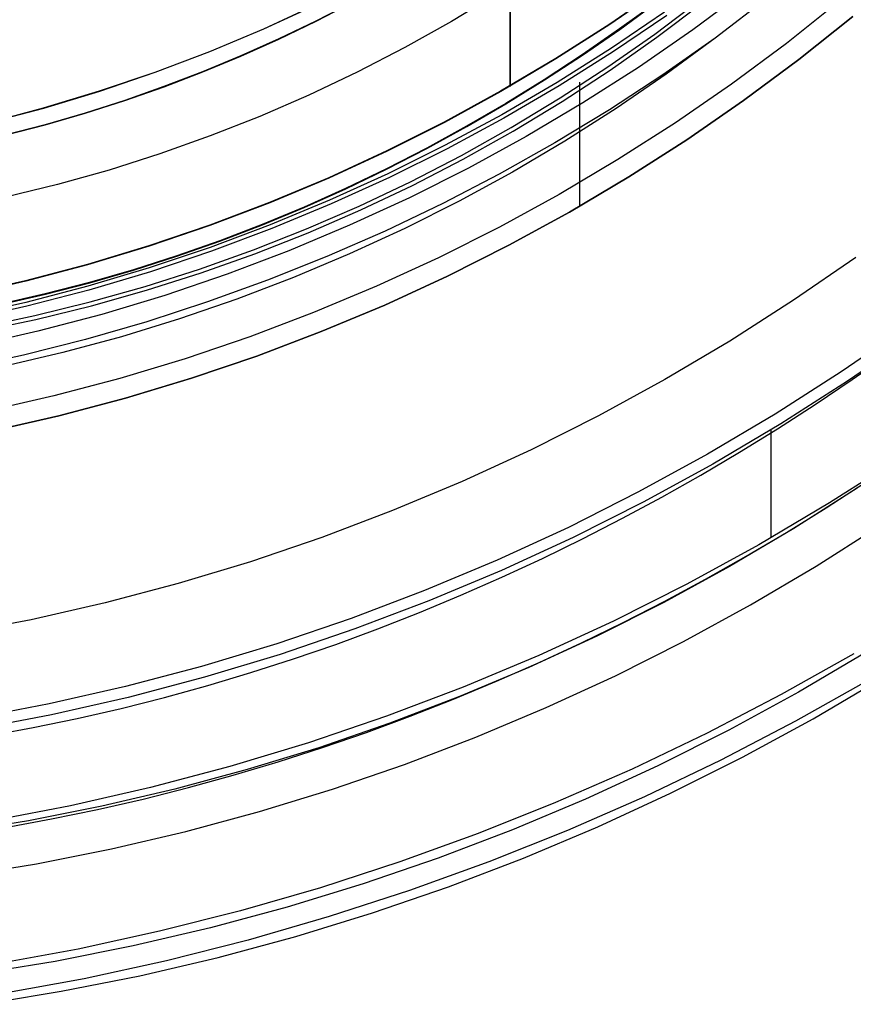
# Model space of a CAD drawing. Header units: millimetres. Extents: x 10802 to 11966, y -167 to 850.
# Tile 89 of 182: x 11387 to 11396, y 456 to 466. Entities that reach past the tile are written whole.
import ezdxf

# ---------------------------------------------------------------- set-up
doc = ezdxf.new("R2010")
doc.units = ezdxf.units.MM
doc.layers.add('1', color=7, linetype='Continuous')

msp = doc.modelspace()

# ---------------------------------------------------------------- linework, layer by layer
at = {"layer": '1', "color": 250, "true_color": 0x111111}
for p, q in [((11392.571, 500.169, 107.478), (11392.571, 465.524, 107.478)), ((11392.573, 473.789, 225.2), (11392.573, 465.52, 225.2)), ((11394.215, 466.583, 107.478), (11393.647, 466.191, 107.478)), ((11394.215, 466.583, 125.94), (11393.647, 466.191, 125.94)), ((11394.217, 466.58, 225.2), (11393.649, 466.188, 225.2)), ((11394.217, 466.58, 224.334), (11393.649, 466.188, 224.334)), ((11395.11, 466.552, 231.702), (11394.54, 466.129, 231.702)), ((11390.88, 466.428, 41.909), (11390.483, 466.224, 41.909)), ((11390.88, 466.428, 46.313), (11390.483, 466.224, 46.313)), ((11392.433, 466.517, 145.478), (11391.941, 466.219, 145.478)), ((11394.13, 466.084, 96.131), (11394.621, 466.455, 96.131)), ((11395.355, 466.481, 222.7), (11394.781, 466.039, 222.7)), ((11396.123, 466.441, 231.003), (11395.548, 465.983, 231.003)), ((11390.49, 466.401, 44.111), (11389.917, 466.137, 44.111)), ((11390.49, 466.399, 100.32), (11389.918, 466.135, 100.32)), ((11390.484, 466.222, 98.104), (11390.881, 466.426, 98.104)), ((11390.881, 466.426, 102.536), (11390.484, 466.222, 102.536)), ((11394.149, 466.425, 144.403), (11393.753, 466.138, 144.403)), ((11393.756, 466.134, 223.468), (11394.151, 466.422, 223.468)), ((11394.154, 466.049, 48.331), (11394.646, 466.42, 48.331)), ((11390.483, 466.224, 41.909), (11390.082, 466.031, 41.909)), ((11390.483, 466.224, 46.313), (11390.082, 466.031, 46.313)), ((11390.082, 466.029, 98.104), (11390.484, 466.222, 98.104)), ((11390.484, 466.222, 102.536), (11390.082, 466.029, 102.536)), ((11391.941, 466.219, 145.478), (11391.439, 465.937, 145.478)), ((11394.235, 466.32, 96.131), (11393.664, 465.932, 96.131)), ((11394.26, 466.285, 48.331), (11393.688, 465.896, 48.331)), ((11396.263, 466.271, 48.331), (11395.683, 465.808, 48.331)), ((11395.683, 465.808, 96.131), (11396.263, 466.271, 96.131)), ((11389.917, 466.137, 44.111), (11389.336, 465.893, 44.111)), ((11389.918, 466.135, 100.32), (11389.337, 465.892, 100.32)), ((11393.647, 466.191, 107.478), (11393.065, 465.819, 107.478)), ((11393.647, 466.191, 125.94), (11393.065, 465.819, 125.94)), ((11393.649, 466.188, 225.2), (11393.067, 465.815, 225.2)), ((11393.649, 466.188, 224.334), (11393.067, 465.815, 224.334)), ((11393.753, 466.138, 144.403), (11393.351, 465.86, 144.403)), ((11393.353, 465.856, 223.468), (11393.756, 466.134, 223.468)), ((11394.54, 466.129, 231.702), (11393.956, 465.725, 231.702)), ((11390.082, 466.031, 41.909), (11389.675, 465.848, 41.909)), ((11390.082, 466.031, 46.313), (11389.675, 465.848, 46.313)), ((11389.676, 465.847, 98.104), (11390.082, 466.029, 98.104)), ((11390.082, 466.029, 102.536), (11389.676, 465.847, 102.536)), ((11393.626, 465.731, 96.131), (11394.13, 466.084, 96.131)), ((11393.65, 465.694, 48.331), (11394.154, 466.049, 48.331)), ((11394.781, 466.039, 222.7), (11394.218, 465.645, 222.7)), ((11394.781, 466.039, 222.7), (11394.254, 465.651, 222.7)), ((11391.439, 465.937, 145.478), (11390.928, 465.673, 145.478)), ((11393.664, 465.932, 96.131), (11393.08, 465.563, 96.131)), ((11395.548, 465.983, 231.003), (11394.958, 465.545, 231.003)), ((11389.336, 465.893, 44.111), (11388.747, 465.67, 44.111)), ((11389.337, 465.892, 100.32), (11388.748, 465.668, 100.32)), ((11389.675, 465.848, 41.909), (11389.263, 465.677, 41.909)), ((11389.675, 465.848, 46.313), (11389.263, 465.677, 46.313)), ((11389.264, 465.675, 98.104), (11389.676, 465.847, 98.104)), ((11389.676, 465.847, 102.536), (11389.264, 465.675, 102.536)), ((11393.065, 465.819, 107.478), (11392.471, 465.467, 107.478)), ((11393.065, 465.819, 125.94), (11392.471, 465.467, 125.94)), ((11393.067, 465.815, 225.2), (11392.473, 465.463, 225.2)), ((11393.067, 465.815, 224.334), (11392.473, 465.463, 224.334)), ((11393.351, 465.86, 144.403), (11392.942, 465.592, 144.403)), ((11392.944, 465.589, 223.468), (11393.353, 465.856, 223.468)), ((11393.688, 465.896, 48.331), (11393.103, 465.526, 48.331)), ((11395.683, 465.808, 48.331), (11395.087, 465.366, 48.331)), ((11395.087, 465.366, 96.131), (11395.683, 465.808, 96.131)), ((11393.111, 465.395, 96.131), (11393.626, 465.731, 96.131)), ((11393.134, 465.357, 48.331), (11393.65, 465.694, 48.331)), ((11393.956, 465.725, 231.702), (11393.358, 465.343, 231.702)), ((11388.747, 465.67, 44.111), (11388.15, 465.467, 44.111)), ((11388.748, 465.668, 100.32), (11388.151, 465.465, 100.32)), ((11389.263, 465.677, 41.909), (11388.846, 465.517, 41.909)), ((11389.263, 465.677, 46.313), (11388.846, 465.517, 46.313)), ((11388.847, 465.515, 98.104), (11389.264, 465.675, 98.104)), ((11389.264, 465.675, 102.536), (11388.847, 465.515, 102.536)), ((11390.928, 465.673, 145.478), (11390.408, 465.426, 145.478)), ((11392.942, 465.592, 144.403), (11392.526, 465.336, 144.403)), ((11392.528, 465.332, 223.468), (11392.944, 465.589, 223.468)), ((11394.218, 465.645, 222.7), (11393.643, 465.269, 222.7)), ((11394.254, 465.651, 222.7), (11393.714, 465.281, 222.7)), ((11388.846, 465.517, 41.909), (11388.424, 465.369, 41.909)), ((11388.846, 465.517, 46.313), (11388.424, 465.369, 46.313)), ((11388.425, 465.367, 98.104), (11388.847, 465.515, 98.104)), ((11388.847, 465.515, 102.536), (11388.425, 465.367, 102.536)), ((11393.08, 465.563, 96.131), (11392.484, 465.214, 96.131)), ((11393.103, 465.526, 48.331), (11392.505, 465.176, 48.331)), ((11393.32, 465.566, 96.131), (11393.32, 464.227, 96.131)), ((11393.32, 465.514, 48.331), (11393.32, 464.227, 48.331)), ((11394.958, 465.545, 231.003), (11394.354, 465.127, 231.003)), ((11388.15, 465.467, 44.111), (11387.547, 465.285, 44.111)), ((11388.151, 465.465, 100.32), (11387.548, 465.283, 100.32)), ((11388.424, 465.369, 41.909), (11387.998, 465.232, 41.909)), ((11388.424, 465.369, 46.313), (11387.998, 465.232, 46.313)), ((11387.998, 465.23, 98.104), (11388.425, 465.367, 98.104)), ((11388.425, 465.367, 102.536), (11387.998, 465.23, 102.536)), ((11390.408, 465.426, 145.478), (11389.88, 465.197, 145.478)), ((11392.471, 465.467, 107.478), (11391.865, 465.135, 107.478)), ((11392.471, 465.467, 125.94), (11391.865, 465.135, 125.94)), ((11392.473, 465.463, 225.2), (11391.867, 465.131, 225.2)), ((11392.473, 465.463, 224.334), (11391.867, 465.131, 224.334)), ((11392.585, 465.076, 96.131), (11393.111, 465.395, 96.131)), ((11387.547, 465.285, 44.111), (11386.938, 465.123, 44.111)), ((11387.548, 465.283, 100.32), (11386.939, 465.122, 100.32)), ((11392.526, 465.336, 144.403), (11392.104, 465.09, 144.403)), ((11392.106, 465.086, 223.468), (11392.528, 465.332, 223.468)), ((11392.607, 465.038, 48.331), (11393.134, 465.357, 48.331)), ((11393.358, 465.343, 231.702), (11392.748, 464.981, 231.702)), ((11393.643, 465.269, 222.7), (11393.056, 464.913, 222.7)), ((11393.714, 465.281, 222.7), (11393.162, 464.93, 222.7)), ((11395.087, 465.366, 48.331), (11394.476, 464.944, 48.331)), ((11394.476, 464.944, 96.131), (11395.087, 465.366, 96.131)), ((11387.998, 465.232, 41.909), (11387.567, 465.107, 41.909)), ((11387.998, 465.232, 46.313), (11387.567, 465.107, 46.313)), ((11387.567, 465.105, 98.104), (11387.998, 465.23, 98.104)), ((11387.998, 465.23, 102.536), (11387.567, 465.105, 102.536)), ((11389.88, 465.197, 145.478), (11389.345, 464.986, 145.478)), ((11392.484, 465.214, 96.131), (11391.876, 464.886, 96.131)), ((11392.505, 465.176, 48.331), (11391.896, 464.847, 48.331)), ((11387.567, 465.107, 41.909), (11387.132, 464.995, 41.909)), ((11387.567, 465.107, 46.313), (11387.132, 464.995, 46.313)), ((11387.132, 464.993, 98.104), (11387.567, 465.105, 98.104)), ((11387.567, 465.105, 102.536), (11387.132, 464.993, 102.536)), ((11391.865, 465.135, 107.478), (11391.248, 464.825, 107.478)), ((11391.865, 465.135, 125.94), (11391.248, 464.825, 125.94)), ((11391.867, 465.131, 225.2), (11391.25, 464.821, 225.2)), ((11391.867, 465.131, 224.334), (11391.25, 464.821, 224.334)), ((11392.104, 465.09, 144.403), (11391.676, 464.855, 144.403)), ((11391.678, 464.851, 223.468), (11392.106, 465.086, 223.468)), ((11392.049, 464.775, 96.131), (11392.585, 465.076, 96.131)), ((11394.354, 465.127, 231.003), (11393.735, 464.731, 231.003)), ((11389.345, 464.986, 145.478), (11388.803, 464.793, 145.478)), ((11392.069, 464.737, 48.331), (11392.607, 465.038, 48.331)), ((11392.748, 464.981, 231.702), (11392.125, 464.64, 231.702)), ((11394.476, 464.944, 48.331), (11393.851, 464.544, 48.331)), ((11393.851, 464.544, 96.131), (11394.476, 464.944, 96.131)), ((11391.676, 464.855, 144.403), (11391.242, 464.631, 144.403)), ((11391.243, 464.628, 223.468), (11391.678, 464.851, 223.468)), ((11391.876, 464.886, 96.131), (11391.258, 464.579, 96.131)), ((11391.896, 464.847, 48.331), (11391.276, 464.539, 48.331)), ((11393.056, 464.913, 222.7), (11392.457, 464.576, 222.7)), ((11393.162, 464.93, 222.7), (11392.599, 464.597, 222.7)), ((11388.803, 464.793, 145.478), (11388.255, 464.618, 145.478)), ((11391.248, 464.825, 107.478), (11390.621, 464.536, 107.478)), ((11391.248, 464.825, 125.94), (11390.621, 464.536, 125.94)), ((11391.25, 464.821, 225.2), (11390.623, 464.532, 225.2)), ((11391.25, 464.821, 224.334), (11390.623, 464.532, 224.334)), ((11391.502, 464.493, 96.131), (11392.049, 464.775, 96.131)), ((11391.522, 464.453, 48.331), (11392.069, 464.737, 48.331)), ((11393.735, 464.731, 231.003), (11393.103, 464.357, 231.003)), ((11391.242, 464.631, 144.403), (11390.801, 464.42, 144.403)), ((11390.803, 464.416, 223.468), (11391.243, 464.628, 223.468)), ((11392.125, 464.64, 231.702), (11391.491, 464.321, 231.702)), ((11388.255, 464.618, 145.478), (11387.701, 464.462, 145.478)), ((11390.621, 464.536, 107.478), (11389.984, 464.269, 107.478)), ((11390.621, 464.536, 125.94), (11389.984, 464.269, 125.94)), ((11390.623, 464.532, 225.2), (11389.986, 464.265, 225.2)), ((11390.623, 464.532, 224.334), (11389.986, 464.265, 224.334)), ((11391.258, 464.579, 96.131), (11390.629, 464.293, 96.131)), ((11391.276, 464.539, 48.331), (11390.646, 464.253, 48.331)), ((11392.457, 464.576, 222.7), (11391.848, 464.259, 222.7)), ((11392.599, 464.597, 222.7), (11392.025, 464.284, 222.7)), ((11393.851, 464.544, 48.331), (11393.212, 464.165, 48.331)), ((11393.212, 464.165, 96.131), (11393.851, 464.544, 96.131)), ((11387.701, 464.462, 145.478), (11387.142, 464.325, 145.478)), ((11390.801, 464.42, 144.403), (11390.356, 464.22, 144.403)), ((11390.357, 464.216, 223.468), (11390.803, 464.416, 223.468)), ((11390.947, 464.229, 96.131), (11391.502, 464.493, 96.131)), ((11390.965, 464.189, 48.331), (11391.522, 464.453, 48.331)), ((11391.491, 464.321, 231.702), (11390.846, 464.024, 231.702)), ((11393.103, 464.357, 231.003), (11392.459, 464.004, 231.003)), ((11389.984, 464.269, 107.478), (11389.339, 464.024, 107.478)), ((11389.984, 464.269, 125.94), (11389.339, 464.024, 125.94)), ((11389.986, 464.265, 225.2), (11389.34, 464.02, 225.2)), ((11389.986, 464.265, 224.334), (11389.34, 464.02, 224.334)), ((11390.356, 464.22, 144.403), (11389.904, 464.032, 144.403)), ((11389.906, 464.028, 223.468), (11390.357, 464.216, 223.468)), ((11390.629, 464.293, 96.131), (11389.991, 464.028, 96.131)), ((11390.646, 464.253, 48.331), (11390.007, 463.988, 48.331)), ((11390.383, 463.984, 96.131), (11390.947, 464.229, 96.131)), ((11391.848, 464.259, 222.7), (11391.228, 463.962, 222.7)), ((11392.025, 464.284, 222.7), (11391.44, 463.99, 222.7)), ((11390.4, 463.944, 48.331), (11390.965, 464.189, 48.331)), ((11393.212, 464.165, 48.331), (11392.561, 463.809, 48.331)), ((11392.561, 463.809, 96.131), (11393.212, 464.165, 96.131)), ((11389.339, 464.024, 107.478), (11388.685, 463.802, 107.478)), ((11389.339, 464.024, 125.94), (11388.685, 463.802, 125.94)), ((11389.34, 464.02, 225.2), (11388.686, 463.798, 225.2)), ((11389.34, 464.02, 224.334), (11388.686, 463.798, 224.334)), ((11389.991, 464.028, 96.131), (11389.344, 463.786, 96.131)), ((11390.007, 463.988, 48.331), (11389.358, 463.745, 48.331)), ((11389.904, 464.032, 144.403), (11389.447, 463.857, 144.403)), ((11389.449, 463.853, 223.468), (11389.906, 464.028, 223.468)), ((11390.846, 464.024, 231.702), (11390.192, 463.75, 231.702)), ((11391.44, 463.99, 222.7), (11390.846, 463.715, 222.7)), ((11392.459, 464.004, 231.003), (11391.803, 463.674, 231.003)), ((11389.811, 463.758, 96.131), (11390.383, 463.984, 96.131)), ((11389.826, 463.717, 48.331), (11390.4, 463.944, 48.331)), ((11391.228, 463.962, 222.7), (11390.599, 463.686, 222.7)), ((11388.685, 463.802, 107.478), (11388.024, 463.602, 107.478)), ((11388.685, 463.802, 125.94), (11388.024, 463.602, 125.94)), ((11388.686, 463.798, 225.2), (11388.025, 463.598, 225.2)), ((11388.686, 463.798, 224.334), (11388.025, 463.598, 224.334)), ((11389.344, 463.786, 96.131), (11388.689, 463.566, 96.131)), ((11389.447, 463.857, 144.403), (11388.985, 463.694, 144.403)), ((11388.986, 463.69, 223.468), (11389.449, 463.853, 223.468)), ((11392.561, 463.809, 48.331), (11391.898, 463.476, 48.331)), ((11391.898, 463.476, 96.131), (11392.561, 463.809, 96.131)), ((11388.985, 463.694, 144.403), (11388.518, 463.544, 144.403)), ((11388.519, 463.54, 223.468), (11388.986, 463.69, 223.468)), ((11389.358, 463.745, 48.331), (11388.702, 463.524, 48.331)), ((11389.231, 463.552, 96.131), (11389.811, 463.758, 96.131)), ((11389.246, 463.511, 48.331), (11389.826, 463.717, 48.331)), ((11390.192, 463.75, 231.702), (11389.528, 463.498, 231.702)), ((11390.599, 463.686, 222.7), (11389.961, 463.431, 222.7)), ((11390.846, 463.715, 222.7), (11390.243, 463.461, 222.7)), ((11391.803, 463.674, 231.003), (11391.135, 463.367, 231.003)), ((11396.295, 463.678, 236.864), (11395.625, 463.216, 236.864)), ((11388.024, 463.602, 107.478), (11387.357, 463.425, 107.478)), ((11388.024, 463.602, 125.94), (11387.357, 463.425, 125.94)), ((11388.025, 463.598, 225.2), (11387.358, 463.421, 225.2)), ((11388.025, 463.598, 224.334), (11387.358, 463.421, 224.334)), ((11388.689, 463.566, 96.131), (11388.027, 463.368, 96.131)), ((11388.702, 463.524, 48.331), (11388.039, 463.326, 48.331)), ((11388.518, 463.544, 144.403), (11388.046, 463.407, 144.403)), ((11388.047, 463.403, 223.468), (11388.519, 463.54, 223.468)), ((11388.645, 463.365, 96.131), (11389.231, 463.552, 96.131)), ((11388.658, 463.324, 48.331), (11389.246, 463.511, 48.331)), ((11389.528, 463.498, 231.702), (11388.856, 463.269, 231.702)), ((11390.243, 463.461, 222.7), (11389.632, 463.228, 222.7)), ((11391.898, 463.476, 48.331), (11391.224, 463.165, 48.331)), ((11391.224, 463.165, 96.131), (11391.898, 463.476, 96.131)), ((11387.357, 463.425, 107.478), (11386.683, 463.272, 107.478)), ((11387.357, 463.425, 125.94), (11386.683, 463.272, 125.94)), ((11387.358, 463.421, 225.2), (11386.684, 463.268, 225.2)), ((11387.358, 463.421, 224.334), (11386.684, 463.268, 224.334)), ((11388.027, 463.368, 96.131), (11387.359, 463.193, 96.131)), ((11388.046, 463.407, 144.403), (11387.569, 463.284, 144.403)), ((11387.57, 463.28, 223.468), (11388.047, 463.403, 223.468)), ((11388.053, 463.199, 96.131), (11388.645, 463.365, 96.131)), ((11389.961, 463.431, 222.7), (11389.315, 463.198, 222.7)), ((11391.135, 463.367, 231.003), (11390.458, 463.083, 231.003)), ((11387.569, 463.284, 144.403), (11387.087, 463.175, 144.403)), ((11387.088, 463.17, 223.468), (11387.57, 463.28, 223.468)), ((11388.039, 463.326, 48.331), (11387.369, 463.151, 48.331)), ((11388.065, 463.157, 48.331), (11388.658, 463.324, 48.331)), ((11388.856, 463.269, 231.702), (11388.177, 463.064, 231.702)), ((11387.359, 463.193, 96.131), (11386.685, 463.041, 96.131)), ((11387.369, 463.151, 48.331), (11386.694, 462.999, 48.331)), ((11387.456, 463.052, 96.131), (11388.053, 463.199, 96.131)), ((11387.466, 463.01, 48.331), (11388.065, 463.157, 48.331)), ((11389.315, 463.198, 222.7), (11388.662, 462.985, 222.7)), ((11389.632, 463.228, 222.7), (11389.013, 463.015, 222.7)), ((11391.224, 463.165, 48.331), (11390.54, 462.878, 48.331)), ((11390.54, 462.878, 96.131), (11391.224, 463.165, 96.131)), ((11395.625, 463.216, 236.864), (11394.94, 462.777, 236.864)), ((11386.854, 462.926, 96.131), (11387.456, 463.052, 96.131)), ((11388.177, 463.064, 231.702), (11387.49, 462.882, 231.702)), ((11390.458, 463.083, 231.003), (11389.771, 462.822, 231.003)), ((11386.863, 462.883, 48.331), (11387.466, 463.01, 48.331)), ((11388.662, 462.985, 222.7), (11388.002, 462.795, 222.7)), ((11389.013, 463.015, 222.7), (11388.388, 462.824, 222.7)), ((11387.49, 462.882, 231.702), (11386.798, 462.724, 231.702)), ((11388.388, 462.824, 222.7), (11387.756, 462.653, 222.7)), ((11389.771, 462.822, 231.003), (11389.076, 462.586, 231.003)), ((11390.54, 462.878, 48.331), (11389.846, 462.615, 48.331)), ((11389.846, 462.615, 96.131), (11390.54, 462.878, 96.131)), ((11396.835, 462.925, 236.488), (11396.139, 462.444, 236.488)), ((11396.905, 462.827, 250.75), (11396.205, 462.344, 250.75)), ((11396.905, 462.827, 246.75), (11396.205, 462.344, 246.75)), ((11388.002, 462.795, 222.7), (11387.336, 462.626, 222.7)), ((11394.94, 462.777, 236.864), (11394.24, 462.362, 236.864)), ((11387.336, 462.626, 222.7), (11386.665, 462.48, 222.7)), ((11387.756, 462.653, 222.7), (11387.119, 462.504, 222.7)), ((11389.846, 462.615, 48.331), (11389.143, 462.376, 48.331)), ((11389.143, 462.376, 96.131), (11389.846, 462.615, 96.131)), ((11396.258, 462.364, 242.75), (11396.653, 462.641, 242.75)), ((11389.076, 462.586, 231.003), (11388.372, 462.373, 231.003)), ((11396.139, 462.444, 236.488), (11395.426, 461.988, 236.488)), ((11388.372, 462.373, 231.003), (11387.662, 462.185, 231.003)), ((11389.143, 462.376, 48.331), (11388.432, 462.161, 48.331)), ((11388.432, 462.161, 96.131), (11389.143, 462.376, 96.131)), ((11394.24, 462.362, 236.864), (11393.526, 461.971, 236.864)), ((11396.205, 462.344, 250.75), (11395.489, 461.885, 250.75)), ((11396.205, 462.344, 246.75), (11395.489, 461.885, 246.75)), ((11395.857, 462.095, 242.75), (11396.258, 462.364, 242.75)), ((11387.662, 462.185, 231.003), (11386.946, 462.022, 231.003)), ((11388.432, 462.161, 48.331), (11387.715, 461.971, 48.331)), ((11387.715, 461.971, 96.131), (11388.432, 462.161, 96.131)), ((11395.452, 461.833, 242.75), (11395.857, 462.095, 242.75)), ((11395.426, 461.988, 236.488), (11394.699, 461.557, 236.488)), ((11387.715, 461.971, 48.331), (11386.991, 461.806, 48.331)), ((11386.991, 461.806, 96.131), (11387.715, 461.971, 96.131)), ((11393.526, 461.971, 236.864), (11392.799, 461.606, 236.864)), ((11395.489, 461.885, 250.75), (11394.758, 461.452, 250.75)), ((11395.489, 461.885, 246.75), (11394.758, 461.452, 246.75)), ((11395.042, 461.58, 242.75), (11395.452, 461.833, 242.75)), ((11395.381, 461.819, 250.75), (11395.381, 460.656, 250.75)), ((11392.799, 461.606, 236.864), (11392.059, 461.265, 236.864)), ((11394.699, 461.557, 236.488), (11393.957, 461.151, 236.488)), ((11394.627, 461.334, 242.75), (11395.042, 461.58, 242.75)), ((11394.758, 461.452, 250.75), (11394.013, 461.044, 250.75)), ((11394.758, 461.452, 246.75), (11394.013, 461.044, 246.75)), ((11396.759, 461.511, 250.75), (11396.014, 461.034, 250.75)), ((11396.759, 461.511, 246.75), (11396.014, 461.034, 246.75)), ((11392.059, 461.265, 236.864), (11391.309, 460.951, 236.864)), ((11394.207, 461.097, 242.75), (11394.627, 461.334, 242.75)), ((11395.975, 460.98, 242.75), (11396.397, 461.252, 242.75)), ((11393.957, 461.151, 236.488), (11393.201, 460.77, 236.488)), ((11396.309, 461.191, 98.19), (11395.629, 460.758, 98.19)), ((11394.013, 461.044, 250.75), (11393.253, 460.662, 250.75)), ((11394.013, 461.044, 246.75), (11393.253, 460.662, 246.75)), ((11393.783, 460.868, 242.75), (11394.207, 461.097, 242.75)), ((11396.014, 461.034, 250.75), (11395.253, 460.583, 250.75)), ((11396.014, 461.034, 246.75), (11395.253, 460.583, 246.75)), ((11391.309, 460.951, 236.864), (11390.548, 460.662, 236.864)), ((11395.548, 460.716, 242.75), (11395.975, 460.98, 242.75)), ((11393.354, 460.647, 242.75), (11393.783, 460.868, 242.75)), ((11393.201, 460.77, 236.488), (11392.433, 460.417, 236.488)), ((11395.629, 460.758, 98.19), (11394.935, 460.347, 98.19)), ((11395.116, 460.46, 242.75), (11395.548, 460.716, 242.75)), ((11395.869, 460.352, 46.044), (11396.562, 460.794, 46.044)), ((11390.548, 460.662, 236.864), (11389.778, 460.4, 236.864)), ((11393.253, 460.662, 250.75), (11392.481, 460.306, 250.75)), ((11393.253, 460.662, 246.75), (11392.481, 460.306, 246.75)), ((11392.921, 460.435, 242.75), (11393.354, 460.647, 242.75)), ((11395.253, 460.583, 250.75), (11394.477, 460.158, 250.75)), ((11395.253, 460.583, 246.75), (11394.477, 460.158, 246.75)), ((11389.778, 460.4, 236.864), (11388.998, 460.164, 236.864)), ((11392.433, 460.417, 236.488), (11391.653, 460.09, 236.488)), ((11392.484, 460.232, 242.75), (11392.921, 460.435, 242.75)), ((11394.679, 460.213, 242.75), (11395.116, 460.46, 242.75)), ((11392.481, 460.306, 250.75), (11391.697, 459.978, 250.75)), ((11392.481, 460.306, 246.75), (11391.697, 459.978, 246.75)), ((11394.935, 460.347, 98.19), (11394.227, 459.961, 98.19)), ((11395.162, 459.934, 46.044), (11395.869, 460.352, 46.044)), ((11392.043, 460.038, 242.75), (11392.484, 460.232, 242.75)), ((11394.238, 459.975, 242.75), (11394.679, 460.213, 242.75)), ((11388.998, 460.164, 236.864), (11388.212, 459.956, 236.864)), ((11391.653, 460.09, 236.488), (11390.862, 459.79, 236.488)), ((11394.477, 460.158, 250.75), (11393.687, 459.761, 250.75)), ((11394.477, 460.158, 246.75), (11393.687, 459.761, 246.75)), ((11391.697, 459.978, 250.75), (11390.902, 459.676, 250.75)), ((11391.697, 459.978, 246.75), (11390.902, 459.676, 246.75)), ((11391.598, 459.853, 242.75), (11392.043, 460.038, 242.75)), ((11394.227, 459.961, 98.19), (11393.506, 459.598, 98.19)), ((11393.792, 459.746, 242.75), (11394.238, 459.975, 242.75)), ((11388.212, 459.956, 236.864), (11387.418, 459.775, 236.864)), ((11391.149, 459.677, 242.75), (11391.598, 459.853, 242.75)), ((11394.441, 459.541, 46.044), (11395.162, 459.934, 46.044)), ((11387.418, 459.775, 236.864), (11386.619, 459.621, 236.864)), ((11390.862, 459.79, 236.488), (11390.061, 459.517, 236.488)), ((11393.687, 459.761, 250.75), (11392.884, 459.391, 250.75)), ((11393.687, 459.761, 246.75), (11392.884, 459.391, 246.75)), ((11393.341, 459.525, 242.75), (11393.792, 459.746, 242.75)), ((11390.902, 459.676, 250.75), (11390.098, 459.402, 250.75)), ((11390.902, 459.676, 246.75), (11390.098, 459.402, 246.75)), ((11390.697, 459.51, 242.75), (11391.149, 459.677, 242.75)), ((11393.506, 459.598, 98.19), (11392.774, 459.26, 98.19)), ((11393.707, 459.172, 46.044), (11394.441, 459.541, 46.044)), ((11390.061, 459.517, 236.488), (11389.251, 459.273, 236.488)), ((11390.241, 459.353, 242.75), (11390.697, 459.51, 242.75)), ((11392.887, 459.314, 242.75), (11393.341, 459.525, 242.75)), ((11396.414, 459.431, 45.792), (11395.677, 458.996, 45.792)), ((11390.098, 459.402, 250.75), (11389.284, 459.157, 250.75)), ((11390.098, 459.402, 246.75), (11389.284, 459.157, 246.75)), ((11389.782, 459.205, 242.75), (11390.241, 459.353, 242.75)), ((11392.884, 459.391, 250.75), (11392.068, 459.049, 250.75)), ((11392.884, 459.391, 246.75), (11392.068, 459.049, 246.75)), ((11396.275, 459.408, 45.792), (11395.492, 458.968, 45.792)), ((11389.251, 459.273, 236.488), (11388.434, 459.056, 236.488)), ((11392.774, 459.26, 98.19), (11392.03, 458.947, 98.19)), ((11392.428, 459.112, 242.75), (11392.887, 459.314, 242.75)), ((11389.284, 459.157, 250.75), (11388.462, 458.939, 250.75)), ((11389.284, 459.157, 246.75), (11388.462, 458.939, 246.75)), ((11389.319, 459.067, 242.75), (11389.782, 459.205, 242.75)), ((11391.965, 458.919, 242.75), (11392.428, 459.112, 242.75)), ((11392.961, 458.828, 46.044), (11393.707, 459.172, 46.044)), ((11396.439, 459.127, 98.631), (11395.647, 458.681, 98.631)), ((11395.835, 458.709, 98.631), (11396.58, 459.149, 98.631)), ((11388.434, 459.056, 236.488), (11387.609, 458.868, 236.488)), ((11388.853, 458.939, 242.75), (11389.319, 459.067, 242.75)), ((11392.068, 459.049, 250.75), (11391.241, 458.735, 250.75)), ((11392.068, 459.049, 246.75), (11391.241, 458.735, 246.75)), ((11388.462, 458.939, 250.75), (11387.634, 458.75, 250.75)), ((11388.462, 458.939, 246.75), (11387.634, 458.75, 246.75)), ((11388.385, 458.82, 242.75), (11388.853, 458.939, 242.75)), ((11392.03, 458.947, 98.19), (11391.277, 458.66, 98.19)), ((11391.498, 458.736, 242.75), (11391.965, 458.919, 242.75)), ((11395.492, 458.968, 45.792), (11394.696, 458.554, 45.792)), ((11395.677, 458.996, 45.792), (11394.927, 458.586, 45.792)), ((11387.609, 458.868, 236.488), (11386.778, 458.708, 236.488)), ((11387.913, 458.712, 242.75), (11388.385, 458.82, 242.75)), ((11392.204, 458.509, 46.044), (11392.961, 458.828, 46.044)), ((11387.634, 458.75, 250.75), (11386.799, 458.589, 250.75)), ((11387.634, 458.75, 246.75), (11386.799, 458.589, 246.75)), ((11387.439, 458.614, 242.75), (11387.913, 458.712, 242.75)), ((11391.241, 458.735, 250.75), (11390.404, 458.45, 250.75)), ((11391.241, 458.735, 246.75), (11390.404, 458.45, 246.75)), ((11391.027, 458.562, 242.75), (11391.498, 458.736, 242.75)), ((11395.075, 458.294, 98.631), (11395.835, 458.709, 98.631)), ((11386.962, 458.526, 242.75), (11387.439, 458.614, 242.75)), ((11391.277, 458.66, 98.19), (11390.514, 458.397, 98.19)), ((11394.927, 458.586, 45.792), (11394.163, 458.202, 45.792)), ((11395.647, 458.681, 98.631), (11394.841, 458.262, 98.631)), ((11390.553, 458.399, 242.75), (11391.027, 458.562, 242.75)), ((11391.436, 458.216, 46.044), (11392.204, 458.509, 46.044)), ((11394.696, 458.554, 45.792), (11393.886, 458.166, 45.792)), ((11390.404, 458.45, 250.75), (11389.557, 458.194, 250.75)), ((11390.404, 458.45, 246.75), (11389.557, 458.194, 246.75)), ((11390.514, 458.397, 98.19), (11389.742, 458.161, 98.19)), ((11390.075, 458.245, 242.75), (11390.553, 458.399, 242.75)), ((11394.841, 458.262, 98.631), (11394.022, 457.869, 98.631)), ((11394.302, 457.906, 98.631), (11395.075, 458.294, 98.631)), ((11389.557, 458.194, 250.75), (11388.702, 457.968, 250.75)), ((11389.557, 458.194, 246.75), (11388.702, 457.968, 246.75)), ((11389.742, 458.161, 98.19), (11388.964, 457.951, 98.19)), ((11389.593, 458.101, 242.75), (11390.075, 458.245, 242.75)), ((11390.66, 457.949, 46.044), (11391.436, 458.216, 46.044)), ((11393.886, 458.166, 45.792), (11393.064, 457.805, 45.792)), ((11394.163, 458.202, 45.792), (11393.387, 457.843, 45.792)), ((11389.109, 457.968, 242.75), (11389.593, 458.101, 242.75)), ((11388.702, 457.968, 250.75), (11387.839, 457.771, 250.75)), ((11388.702, 457.968, 246.75), (11387.839, 457.771, 246.75)), ((11388.964, 457.951, 98.19), (11388.178, 457.767, 98.19)), ((11388.621, 457.844, 242.75), (11389.109, 457.968, 242.75)), ((11389.874, 457.708, 46.044), (11390.66, 457.949, 46.044)), ((11388.13, 457.732, 242.75), (11388.621, 457.844, 242.75)), ((11393.387, 457.843, 45.792), (11392.598, 457.512, 45.792)), ((11394.022, 457.869, 98.631), (11393.19, 457.504, 98.631)), ((11393.517, 457.543, 98.631), (11394.302, 457.906, 98.631)), ((11387.839, 457.771, 250.75), (11386.971, 457.604, 250.75)), ((11387.839, 457.771, 246.75), (11386.971, 457.604, 246.75)), ((11388.178, 457.767, 98.19), (11387.387, 457.61, 98.19)), ((11387.636, 457.63, 242.75), (11388.13, 457.732, 242.75)), ((11393.064, 457.805, 45.792), (11392.23, 457.472, 45.792)), ((11387.14, 457.538, 242.75), (11387.636, 457.63, 242.75)), ((11389.081, 457.494, 46.044), (11389.874, 457.708, 46.044)), ((11387.387, 457.61, 98.19), (11386.591, 457.48, 98.19)), ((11392.719, 457.207, 98.631), (11393.517, 457.543, 98.631)), ((11388.281, 457.307, 46.044), (11389.081, 457.494, 46.044)), ((11392.23, 457.472, 45.792), (11391.386, 457.167, 45.792)), ((11392.598, 457.512, 45.792), (11391.8, 457.207, 45.792)), ((11393.19, 457.504, 98.631), (11392.346, 457.167, 98.631)), ((11387.475, 457.147, 46.044), (11388.281, 457.307, 46.044)), ((11391.8, 457.207, 45.792), (11390.991, 456.929, 45.792)), ((11391.911, 456.898, 98.631), (11392.719, 457.207, 98.631)), ((11386.665, 457.014, 46.044), (11387.475, 457.147, 46.044)), ((11391.386, 457.167, 45.792), (11390.532, 456.889, 45.792)), ((11392.346, 457.167, 98.631), (11391.492, 456.858, 98.631)), ((11390.532, 456.889, 45.792), (11389.669, 456.64, 45.792)), ((11390.991, 456.929, 45.792), (11390.173, 456.678, 45.792)), ((11391.092, 456.617, 98.631), (11391.911, 456.898, 98.631)), ((11391.492, 456.858, 98.631), (11390.627, 456.577, 98.631)), ((11390.173, 456.678, 45.792), (11389.348, 456.455, 45.792)), ((11389.669, 456.64, 45.792), (11388.799, 456.42, 45.792)), ((11390.627, 456.577, 98.631), (11389.754, 456.325, 98.631)), ((11390.265, 456.364, 98.631), (11391.092, 456.617, 98.631)), ((11388.799, 456.42, 45.792), (11387.922, 456.228, 45.792)), ((11389.348, 456.455, 45.792), (11388.515, 456.261, 45.792)), ((11389.429, 456.138, 98.631), (11390.265, 456.364, 98.631)), ((11388.515, 456.261, 45.792), (11387.676, 456.094, 45.792)), ((11389.754, 456.325, 98.631), (11388.874, 456.102, 98.631)), ((11387.922, 456.228, 45.792), (11387.039, 456.066, 45.792)), ((11387.676, 456.094, 45.792), (11386.833, 455.956, 45.792)), ((11388.874, 456.102, 98.631), (11387.986, 455.908, 98.631)), ((11388.587, 455.941, 98.631), (11389.429, 456.138, 98.631)), ((11387.738, 455.773, 98.631), (11388.587, 455.941, 98.631)), ((11387.986, 455.908, 98.631), (11387.092, 455.744, 98.631)), ((11386.884, 455.633, 98.631), (11387.738, 455.773, 98.631))]:
    msp.add_line(p, q, dxfattribs=at)

doc.saveas('drawing.dxf')
